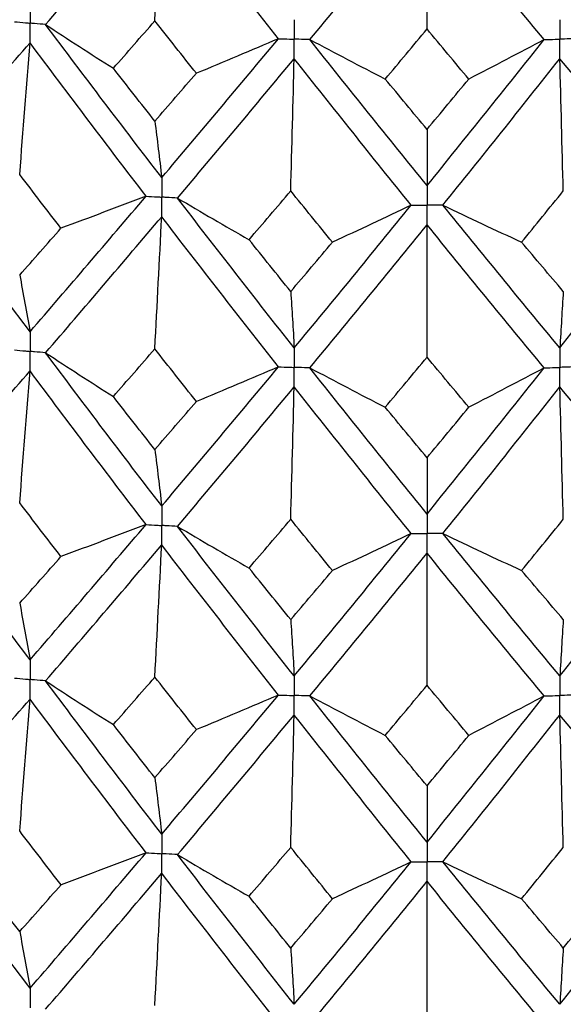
# Paper-space layout '_Isometric' of a CAD drawing. Header units: millimetres. Extents: x -25 to 231, y -14 to 362.
# Tile 31 of 58: x -3.09 to 1.03, y 25.47 to 32.94. Entities that reach past the tile are written whole.
import ezdxf

# ---------------------------------------------------------------- set-up
doc = ezdxf.new("R2010")
doc.units = ezdxf.units.MM

psp = doc.layouts.new('_Isometric')

# ---------------------------------------------------------------- linework, layer by layer
at = {"color": 7, "linetype": 'Continuous', "lineweight": 25}
for points in [[(-2.8929, 32.9019), (-2.6004, 33.2415), (-2.3067, 33.5857), (-2.0122, 33.9339)], [(-2.0644, 32.9308), (-2.0467, 33.2656), (-2.0293, 33.5999), (-2.0122, 33.9339)], [(-1.1272, 32.7948), (-1.4226, 33.17), (-1.7177, 33.5499), (-2.0122, 33.9339)], [(-0.8877, 32.7875), (-0.5922, 33.1449), (-0.2961, 33.5069), (0, 33.8731)], [(0, 32.8684), (0, 33.2036), (0, 33.5385), (0, 33.8731)], [(0.8877, 32.7875), (0.5922, 33.1449), (0.2961, 33.5069), (0, 33.8731)], [(-2.8929, 32.9019), (-2.7232, 32.7905), (-2.5519, 32.6799), (-2.3789, 32.5703)], [(-2.0122, 31.7406), (-2.3067, 32.1243), (-2.6003, 32.5109), (-2.8929, 32.9019)], [(-2.3789, 32.5703), (-2.2742, 32.6899), (-2.1694, 32.8101), (-2.0644, 32.9308)], [(-1.7494, 32.5321), (-1.8545, 32.6644), (-1.9595, 32.7974), (-2.0644, 32.9308)], [(-0.3165, 32.4887), (-0.211, 32.6147), (-0.1055, 32.7413), (0, 32.8684)], [(0.3165, 32.4887), (0.211, 32.6147), (0.1055, 32.7413), (0, 32.8684)], [(-3.885, 31.7602), (-3.5949, 32.0917), (-3.3037, 32.426), (-3.0114, 32.7645)], [(-3.0896, 31.7645), (-3.063, 32.0982), (-3.0369, 32.4315), (-3.0114, 32.7645)], [(-2.1314, 31.5999), (-2.4257, 31.9848), (-2.719, 32.3725), (-3.0114, 32.7645)], [(-2.0122, 31.7406), (-1.7176, 32.0886), (-1.4227, 32.4394), (-1.1272, 32.7948)], [(-1.1272, 32.7948), (-1.3333, 32.7062), (-1.5407, 32.6186), (-1.7494, 32.5321)], [(-0.8877, 32.7875), (-0.6988, 32.687), (-0.5083, 32.5874), (-0.3165, 32.4887)], [(0, 31.6797), (-0.2962, 32.0456), (-0.592, 32.4143), (-0.8877, 32.7875)], [(0, 31.6797), (0.2962, 32.0456), (0.592, 32.4143), (0.8877, 32.7875)], [(0.8877, 32.7875), (0.6988, 32.687), (0.5083, 32.5874), (0.3165, 32.4887)], [(-1.8929, 31.5854), (-1.5982, 31.9346), (-1.3031, 32.2866), (-1.0075, 32.6429)], [(-1.0336, 31.6397), (-1.0247, 31.9745), (-1.016, 32.3089), (-1.0075, 32.6429)], [(-0.1199, 31.5318), (-0.416, 31.8988), (-0.7119, 32.2687), (-1.0075, 32.6429)], [(0.1199, 31.5318), (0.416, 31.8988), (0.7119, 32.2687), (1.0075, 32.6429)], [(1.0336, 31.6397), (1.0247, 31.9745), (1.016, 32.3089), (1.0075, 32.6429)], [(1.8929, 31.5854), (1.5982, 31.9346), (1.3031, 32.2866), (1.0075, 32.6429)], [(-2.0644, 32.1692), (-2.1694, 32.3025), (-2.2742, 32.4361), (-2.3789, 32.5703)], [(-2.0644, 32.1692), (-1.9595, 32.2898), (-1.8545, 32.4106), (-1.7494, 32.5321)], [(0, 32.1067), (-0.1055, 32.2337), (-0.211, 32.3609), (-0.3165, 32.4887)], [(0, 32.1067), (0.1055, 32.2337), (0.211, 32.3609), (0.3165, 32.4887)], [(-2.0644, 32.1692), (-2.0467, 32.0298), (-2.0293, 31.8869), (-2.0122, 31.7406)], [(0, 32.1067), (0, 31.9679), (0, 31.8255), (0, 31.6797)], [(-3.0114, 30.5704), (-3.3038, 30.9632), (-3.5952, 31.36), (-3.885, 31.7602)], [(-2.7764, 31.3562), (-2.8809, 31.4919), (-2.9853, 31.628), (-3.0896, 31.7645)], [(-1.3498, 31.2696), (-1.2444, 31.3926), (-1.139, 31.516), (-1.0336, 31.6397)], [(-0.7172, 31.2505), (-0.8228, 31.3798), (-0.9282, 31.5096), (-1.0336, 31.6397)], [(0.7172, 31.2505), (0.8228, 31.3798), (0.9282, 31.5096), (1.0336, 31.6397)], [(-3.0114, 30.5704), (-2.719, 30.9097), (-2.4255, 31.2531), (-2.1314, 31.5999)], [(-2.1314, 31.5999), (-2.3452, 31.5176), (-2.5602, 31.4364), (-2.7764, 31.3562)], [(-1.8929, 31.5854), (-1.7135, 31.4793), (-1.5324, 31.374), (-1.3498, 31.2696)], [(-1.0075, 30.4488), (-1.3031, 30.8238), (-1.5984, 31.2029), (-1.8929, 31.5854)], [(-1.0075, 30.4488), (-0.7118, 30.8059), (-0.4158, 31.1671), (-0.1199, 31.5318)], [(-0.1199, 31.5318), (-0.3176, 31.4371), (-0.5167, 31.3433), (-0.7172, 31.2505)], [(0.1199, 31.5318), (0.3176, 31.4371), (0.5167, 31.3433), (0.7172, 31.2505)], [(1.0075, 30.4488), (0.7118, 30.8059), (0.4158, 31.1671), (0.1199, 31.5318)], [(1.0075, 30.4488), (1.3031, 30.8238), (1.5984, 31.2029), (1.8929, 31.5854)], [(-2.893, 30.4116), (-2.6003, 30.752), (-2.3065, 31.0964), (-2.0122, 31.4443)], [(-2.0644, 30.4412), (-2.0467, 30.776), (-2.0293, 31.1103), (-2.0122, 31.4443)], [(-1.1271, 30.3045), (-1.4227, 30.6805), (-1.7178, 31.0607), (-2.0122, 31.4443)], [(-0.8878, 30.2972), (-0.5921, 30.6554), (-0.296, 31.0177), (0, 31.3835)], [(0, 30.3788), (0, 30.714), (0, 31.0489), (0, 31.3835)], [(0.8878, 30.2972), (0.5921, 30.6554), (0.296, 31.0177), (0, 31.3835)], [(-3.0896, 31.0017), (-2.9853, 31.1194), (-2.8809, 31.2376), (-2.7764, 31.3562)], [(-1.0336, 30.8769), (-1.1391, 31.0074), (-1.2445, 31.1383), (-1.3498, 31.2696)], [(-1.0336, 30.8769), (-0.9282, 31.001), (-0.8227, 31.1255), (-0.7172, 31.2505)], [(1.0336, 30.8769), (0.9282, 31.001), (0.8227, 31.1255), (0.7172, 31.2505)], [(-3.0896, 31.0017), (-3.063, 30.8613), (-3.0369, 30.7176), (-3.0114, 30.5704)], [(-1.0336, 30.8769), (-1.0247, 30.7376), (-1.016, 30.5949), (-1.0075, 30.4488)], [(1.0336, 30.8769), (1.0247, 30.7376), (1.016, 30.5949), (1.0075, 30.4488)], [(-2.893, 30.4116), (-2.7234, 30.3002), (-2.5521, 30.1896), (-2.3793, 30.0799)], [(-2.0122, 29.2491), (-2.3064, 29.6321), (-2.6002, 30.0198), (-2.893, 30.4116)], [(-2.3793, 30.0799), (-2.2744, 30.1999), (-2.1695, 30.3203), (-2.0644, 30.4412)], [(-1.7491, 30.0417), (-1.8543, 30.1744), (-1.9594, 30.3076), (-2.0644, 30.4412)], [(-0.3168, 29.9984), (-0.2112, 30.1247), (-0.1056, 30.2515), (0, 30.3788)], [(0.3168, 29.9984), (0.2112, 30.1247), (0.1056, 30.2515), (0, 30.3788)], [(-3.885, 29.2689), (-3.5952, 29.5995), (-3.3039, 29.9347), (-3.0114, 30.2741)], [(-3.0896, 29.273), (-3.063, 29.607), (-3.0369, 29.9407), (-3.0114, 30.2741)], [(-2.1314, 29.1085), (-2.4254, 29.4925), (-2.7189, 29.8812), (-3.0114, 30.2741)], [(-2.0122, 29.2491), (-1.7179, 29.5963), (-1.4228, 29.9483), (-1.1271, 30.3045)], [(-1.1271, 30.3045), (-1.3331, 30.2159), (-1.5405, 30.1283), (-1.7491, 30.0417)], [(-0.8878, 30.2972), (-0.6989, 30.1967), (-0.5086, 30.097), (-0.3168, 29.9984)], [(0, 29.1882), (-0.2959, 29.5533), (-0.592, 29.9232), (-0.8878, 30.2972)], [(0, 29.1882), (0.2959, 29.5533), (0.592, 29.9232), (0.8878, 30.2972)], [(0.8878, 30.2972), (0.6989, 30.1967), (0.5086, 30.097), (0.3168, 29.9984)], [(-1.8929, 29.0941), (-1.5985, 29.4423), (-1.3032, 29.7953), (-1.0075, 30.1525)], [(-1.0336, 29.1483), (-1.0247, 29.4834), (-1.016, 29.8181), (-1.0075, 30.1525)], [(-0.1199, 29.0404), (-0.4157, 29.4065), (-0.7118, 29.7774), (-1.0075, 30.1525)], [(0.1199, 29.0404), (0.4157, 29.4065), (0.7118, 29.7774), (1.0075, 30.1525)], [(1.0336, 29.1483), (1.0247, 29.4834), (1.016, 29.8181), (1.0075, 30.1525)], [(1.8929, 29.0941), (1.5985, 29.4423), (1.3032, 29.7953), (1.0075, 30.1525)], [(-2.0644, 29.6777), (-2.1695, 29.8112), (-2.2744, 29.9453), (-2.3793, 30.0799)], [(-2.0644, 29.6777), (-1.9594, 29.7985), (-1.8543, 29.9198), (-1.7491, 30.0417)], [(0, 29.6152), (-0.1056, 29.7424), (-0.2112, 29.8701), (-0.3168, 29.9984)], [(0, 29.6152), (0.1056, 29.7424), (0.2112, 29.8701), (0.3168, 29.9984)], [(-2.0644, 29.6777), (-2.0467, 29.5382), (-2.0293, 29.3953), (-2.0122, 29.2491)], [(0, 29.6152), (0, 29.4762), (0, 29.3339), (0, 29.1882)], [(-3.0114, 28.0808), (-3.3039, 28.4735), (-3.5952, 28.8694), (-3.885, 29.2689)], [(-2.7767, 28.865), (-2.8811, 29.0005), (-2.9854, 29.1365), (-3.0896, 29.273)], [(-1.3494, 28.7784), (-1.2442, 28.9011), (-1.139, 29.0244), (-1.0336, 29.1483)], [(-0.7176, 28.7593), (-0.8229, 28.8884), (-0.9283, 29.0181), (-1.0336, 29.1483)], [(0.7176, 28.7593), (0.8229, 28.8884), (0.9283, 29.0181), (1.0336, 29.1483)], [(-3.0114, 28.0808), (-2.7189, 28.4201), (-2.4255, 28.7624), (-2.1314, 29.1085)], [(-2.1314, 29.1085), (-2.3453, 29.0263), (-2.5604, 28.9451), (-2.7767, 28.865)], [(-1.8929, 29.0941), (-1.7133, 28.9879), (-1.5321, 28.8827), (-1.3494, 28.7784)], [(-1.0075, 27.9592), (-1.3032, 28.3342), (-1.5984, 28.7123), (-1.8929, 29.0941)], [(1.0075, 27.9592), (1.3032, 28.3342), (1.5984, 28.7123), (1.8929, 29.0941)], [(-1.0075, 27.9592), (-0.7117, 28.3163), (-0.4158, 28.6765), (-0.1199, 29.0404)], [(-0.1199, 29.0404), (-0.3177, 28.9457), (-0.517, 28.852), (-0.7176, 28.7593)], [(0.1199, 29.0404), (0.3177, 28.9457), (0.517, 28.852), (0.7176, 28.7593)], [(1.0075, 27.9592), (0.7117, 28.3163), (0.4158, 28.6765), (0.1199, 29.0404)], [(-2.893, 27.922), (-2.6001, 28.2624), (-2.3065, 28.6061), (-2.0122, 28.9532)], [(-2.0644, 27.951), (-2.0467, 28.2854), (-2.0293, 28.6195), (-2.0122, 28.9532)], [(-1.1271, 27.8149), (-1.4228, 28.191), (-1.7179, 28.5704), (-2.0122, 28.9532)], [(-3.0896, 28.5116), (-2.9854, 28.629), (-2.8811, 28.7468), (-2.7767, 28.865)], [(-0.8878, 27.8077), (-0.5919, 28.1658), (-0.2959, 28.5273), (0, 28.8923)], [(0, 27.8886), (0, 28.2235), (0, 28.5581), (0, 28.8923)], [(0.8878, 27.8077), (0.5919, 28.1658), (0.2959, 28.5273), (0, 28.8923)], [(-1.0336, 28.3868), (-1.139, 28.517), (-1.2443, 28.6475), (-1.3494, 28.7784)], [(-1.0336, 28.3868), (-0.9283, 28.5106), (-0.8229, 28.6348), (-0.7176, 28.7593)], [(1.0336, 28.3868), (0.9283, 28.5106), (0.8229, 28.6348), (0.7176, 28.7593)], [(-3.0896, 28.5116), (-3.063, 28.3714), (-3.0369, 28.2278), (-3.0114, 28.0808)], [(-1.0336, 28.3868), (-1.0247, 28.2477), (-1.016, 28.1052), (-1.0075, 27.9592)], [(1.0336, 28.3868), (1.0247, 28.2477), (1.016, 28.1052), (1.0075, 27.9592)], [(-2.3792, 27.5903), (-2.2744, 27.7101), (-2.1694, 27.8304), (-2.0644, 27.951)], [(-1.7491, 27.5521), (-1.8543, 27.6846), (-1.9594, 27.8176), (-2.0644, 27.951)], [(-2.893, 27.922), (-2.7233, 27.8106), (-2.5521, 27.7), (-2.3792, 27.5903)], [(-2.0122, 26.7586), (-2.3066, 27.1425), (-2.6003, 27.5305), (-2.893, 27.922)], [(-0.3168, 27.5087), (-0.2112, 27.6349), (-0.1056, 27.7616), (0, 27.8886)], [(0.3168, 27.5087), (0.2112, 27.6349), (0.1056, 27.7616), (0, 27.8886)], [(-2.0122, 26.7586), (-1.7178, 27.1068), (-1.4226, 27.459), (-1.1271, 27.8149)], [(-1.1271, 27.8149), (-1.3332, 27.7263), (-1.5405, 27.6387), (-1.7491, 27.5521)], [(-0.8878, 27.8077), (-0.6989, 27.7071), (-0.5086, 27.6074), (-0.3168, 27.5087)], [(0, 26.6978), (-0.296, 27.0638), (-0.5921, 27.4339), (-0.8878, 27.8077)], [(0, 26.6978), (0.296, 27.0638), (0.5921, 27.4339), (0.8878, 27.8077)], [(0.8878, 27.8077), (0.6989, 27.7071), (0.5086, 27.6074), (0.3168, 27.5087)], [(-3.885, 26.7783), (-3.5951, 27.1097), (-3.3037, 27.4453), (-3.0114, 27.7845)], [(-3.0896, 26.7833), (-3.063, 27.1174), (-3.0369, 27.4511), (-3.0114, 27.7845)], [(-2.1313, 26.6179), (-2.4255, 27.0028), (-2.719, 27.3919), (-3.0114, 27.7845)], [(-1.893, 26.6035), (-1.5984, 26.9526), (-1.3031, 27.306), (-1.0075, 27.6629)], [(-1.0336, 26.6586), (-1.0247, 26.9937), (-1.016, 27.3285), (-1.0075, 27.6629)], [(-0.1198, 26.5498), (-0.4159, 26.9168), (-0.7119, 27.2881), (-1.0075, 27.6629)], [(0.1198, 26.5498), (0.4159, 26.9168), (0.7119, 27.2881), (1.0075, 27.6629)], [(1.0336, 26.6586), (1.0247, 26.9937), (1.016, 27.3285), (1.0075, 27.6629)], [(1.893, 26.6035), (1.5984, 26.9526), (1.3031, 27.306), (1.0075, 27.6629)], [(-2.0644, 27.1879), (-2.1695, 27.3216), (-2.2744, 27.4557), (-2.3792, 27.5903)], [(-2.0644, 27.1879), (-1.9594, 27.3088), (-1.8543, 27.4302), (-1.7491, 27.5521)], [(0, 27.1255), (-0.1056, 27.2527), (-0.2112, 27.3805), (-0.3168, 27.5087)], [(0, 27.1255), (0.1056, 27.2527), (0.2112, 27.3805), (0.3168, 27.5087)], [(-2.0644, 27.1879), (-2.0467, 27.0482), (-2.0293, 26.9051), (-2.0122, 26.7586)], [(0, 27.1255), (0, 26.9863), (0, 26.8437), (0, 26.6978)], [(-3.0114, 25.5896), (-3.3036, 25.9812), (-3.595, 26.3776), (-3.885, 26.7783)], [(-2.7763, 26.3743), (-2.8808, 26.5101), (-2.9853, 26.6465), (-3.0896, 26.7833)], [(-3.0114, 25.5896), (-2.7192, 25.9278), (-2.4257, 26.2707), (-2.1313, 26.6179)], [(-2.1313, 26.6179), (-2.3451, 26.5357), (-2.5601, 26.4544), (-2.7763, 26.3743)], [(-1.893, 26.6035), (-1.7135, 26.4973), (-1.5324, 26.3921), (-1.3499, 26.2878)], [(-1.0075, 25.468), (-1.3029, 25.8418), (-1.5982, 26.2205), (-1.893, 26.6035)], [(-1.3499, 26.2878), (-1.2445, 26.4109), (-1.1391, 26.5345), (-1.0336, 26.6586)], [(-0.7171, 26.2686), (-0.8227, 26.3981), (-0.9282, 26.5281), (-1.0336, 26.6586)], [(0.7171, 26.2686), (0.8227, 26.3981), (0.9282, 26.5281), (1.0336, 26.6586)], [(1.0075, 25.468), (1.3029, 25.8418), (1.5982, 26.2205), (1.893, 26.6035)], [(-1.0075, 25.468), (-0.712, 25.824), (-0.416, 26.1848), (-0.1198, 26.5498)], [(-0.1198, 26.5498), (-0.3175, 26.4551), (-0.5167, 26.3614), (-0.7171, 26.2686)], [(0.1198, 26.5498), (0.3175, 26.4551), (0.5167, 26.3614), (0.7171, 26.2686)], [(1.0075, 25.468), (0.712, 25.824), (0.416, 26.1848), (0.1198, 26.5498)], [(-2.8929, 25.431), (-2.6004, 25.7702), (-2.3067, 26.1141), (-2.0122, 26.4623)], [(-2.0644, 25.4594), (-2.0467, 25.7941), (-2.0293, 26.1284), (-2.0122, 26.4623)], [(-1.1272, 25.3239), (-1.4225, 25.6987), (-1.7177, 26.0784), (-2.0122, 26.4623)], [(-3.0896, 26.0199), (-3.1939, 26.1566), (-3.298, 26.2938), (-3.4021, 26.4315)], [(-3.0896, 26.0199), (-2.9853, 26.1375), (-2.8809, 26.2556), (-2.7763, 26.3743)], [(-0.8877, 25.3166), (-0.5922, 25.6736), (-0.2961, 26.0354), (0, 26.4014)], [(0, 25.397), (0, 25.7322), (0, 26.067), (0, 26.4014)], [(0.8877, 25.3166), (0.5922, 25.6736), (0.2961, 26.0354), (0, 26.4014)], [(-1.0336, 25.8952), (-1.1391, 26.0255), (-1.2445, 26.1564), (-1.3499, 26.2878)], [(-1.0336, 25.8952), (-0.9282, 26.0191), (-0.8227, 26.1436), (-0.7171, 26.2686)], [(1.0336, 25.8952), (0.9282, 26.0191), (0.8227, 26.1436), (0.7171, 26.2686)], [(1.0336, 25.8952), (1.1391, 26.0255), (1.2445, 26.1564), (1.3499, 26.2878)], [(-3.0896, 26.0199), (-3.063, 25.8798), (-3.037, 25.7364), (-3.0114, 25.5896)], [(-1.0336, 25.8952), (-1.0247, 25.7562), (-1.016, 25.6137), (-1.0075, 25.468)], [(1.0336, 25.8952), (1.0247, 25.7562), (1.016, 25.6137), (1.0075, 25.468)]]:
    psp.add_open_spline(points, degree=3, dxfattribs=at)
for points, knots in [([(-3.0114, 33.0605), (-3.0114, 33.0207), (-3.0114, 32.9808), (-3.0114, 32.9409), (-3.0114, 32.9315), (-3.0114, 32.9221), (-3.0114, 32.9126)], [0, 0, 0, 0, 0.0001465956, 0.0001465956, 0.0001465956, 0.0001812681, 0.0001812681, 0.0001812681, 0.0001812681]), ([(-3.1298, 32.9236), (-3.1017, 32.9209), (-3.0737, 32.9183), (-3.0456, 32.9158), (-3.0342, 32.9147), (-3.0228, 32.9137), (-3.0114, 32.9126)], [0, 0, 0, 0, 0.000085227, 0.000085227, 0.000085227, 0.0001198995, 0.0001198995, 0.0001198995, 0.0001198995]), ([(-2.8929, 32.9019), (-2.921, 32.9044), (-2.9491, 32.9069), (-2.9771, 32.9095), (-2.9885, 32.9105), (-2.9999, 32.9116), (-3.0114, 32.9126)], [0, 0, 0, 0, 0.000085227, 0.000085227, 0.000085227, 0.0001198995, 0.0001198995, 0.0001198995, 0.0001198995]), ([(-3.0114, 32.7645), (-3.0114, 32.8045), (-3.0114, 32.8444), (-3.0114, 32.8843), (-3.0114, 32.8937), (-3.0114, 32.9032), (-3.0114, 32.9126)], [0, 0, 0, 0, 0.0001465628, 0.0001465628, 0.0001465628, 0.0001812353, 0.0001812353, 0.0001812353, 0.0001812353]), ([(-1.0075, 32.9389), (-1.0075, 32.8991), (-1.0075, 32.8592), (-1.0075, 32.8193), (-1.0075, 32.8099), (-1.0075, 32.8005), (-1.0075, 32.791)], [0, 0, 0, 0, 0.0001465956, 0.0001465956, 0.0001465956, 0.0001812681, 0.0001812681, 0.0001812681, 0.0001812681]), ([(1.0075, 32.9389), (1.0075, 32.8991), (1.0075, 32.8592), (1.0075, 32.8193), (1.0075, 32.8099), (1.0075, 32.8005), (1.0075, 32.791)], [0, 0, 0, 0, 0.0001465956, 0.0001465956, 0.0001465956, 0.0001812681, 0.0001812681, 0.0001812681, 0.0001812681]), ([(-1.1272, 32.7948), (-1.0988, 32.7939), (-1.0705, 32.793), (-1.0421, 32.7921), (-1.0306, 32.7917), (-1.019, 32.7914), (-1.0075, 32.791)], [0, 0, 0, 0, 0.000085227, 0.000085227, 0.000085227, 0.0001198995, 0.0001198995, 0.0001198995, 0.0001198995]), ([(-0.8877, 32.7875), (-0.9161, 32.7883), (-0.9445, 32.7892), (-0.9728, 32.79), (-0.9844, 32.7903), (-0.9959, 32.7907), (-1.0075, 32.791)], [0, 0, 0, 0, 0.000085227, 0.000085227, 0.000085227, 0.0001198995, 0.0001198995, 0.0001198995, 0.0001198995]), ([(-1.0075, 32.6429), (-1.0075, 32.6829), (-1.0075, 32.7228), (-1.0075, 32.7627), (-1.0075, 32.7722), (-1.0075, 32.7816), (-1.0075, 32.791)], [0, 0, 0, 0, 0.0001465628, 0.0001465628, 0.0001465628, 0.0001812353, 0.0001812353, 0.0001812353, 0.0001812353]), ([(0.8877, 32.7875), (0.9161, 32.7883), (0.9445, 32.7892), (0.9728, 32.79), (0.9844, 32.7903), (0.9959, 32.7907), (1.0075, 32.791)], [0, 0, 0, 0, 0.000085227, 0.000085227, 0.000085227, 0.0001198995, 0.0001198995, 0.0001198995, 0.0001198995]), ([(1.1272, 32.7948), (1.0988, 32.7939), (1.0705, 32.793), (1.0421, 32.7921), (1.0306, 32.7917), (1.019, 32.7914), (1.0075, 32.791)], [0, 0, 0, 0, 0.000085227, 0.000085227, 0.000085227, 0.0001198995, 0.0001198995, 0.0001198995, 0.0001198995]), ([(1.0075, 32.6429), (1.0075, 32.6829), (1.0075, 32.7228), (1.0075, 32.7627), (1.0075, 32.7722), (1.0075, 32.7816), (1.0075, 32.791)], [0, 0, 0, 0, 0.0001465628, 0.0001465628, 0.0001465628, 0.0001812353, 0.0001812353, 0.0001812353, 0.0001812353]), ([(-2.0122, 31.7406), (-2.0122, 31.7007), (-2.0122, 31.6608), (-2.0122, 31.6209), (-2.0122, 31.6114), (-2.0122, 31.602), (-2.0122, 31.5926)], [0, 0, 0, 0, 0.0001466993, 0.0001466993, 0.0001466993, 0.0001813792, 0.0001813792, 0.0001813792, 0.0001813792]), ([(0, 31.6797), (0, 31.6398), (0, 31.5999), (0, 31.56), (0, 31.5506), (0, 31.5411), (0, 31.5317)], [0, 0, 0, 0, 0.0001466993, 0.0001466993, 0.0001466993, 0.0001813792, 0.0001813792, 0.0001813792, 0.0001813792]), ([(-2.1314, 31.5999), (-2.1031, 31.5981), (-2.0749, 31.5964), (-2.0467, 31.5947), (-2.0352, 31.594), (-2.0237, 31.5933), (-2.0122, 31.5926)], [0, 0, 0, 0, 0.0000851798, 0.0000851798, 0.0000851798, 0.0001198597, 0.0001198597, 0.0001198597, 0.0001198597]), ([(-1.8929, 31.5854), (-1.9212, 31.5871), (-1.9494, 31.5888), (-1.9777, 31.5905), (-1.9892, 31.5912), (-2.0007, 31.5919), (-2.0122, 31.5926)], [0, 0, 0, 0, 0.0000851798, 0.0000851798, 0.0000851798, 0.0001198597, 0.0001198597, 0.0001198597, 0.0001198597]), ([(-2.0122, 31.4443), (-2.0122, 31.4843), (-2.0122, 31.5243), (-2.0122, 31.5642), (-2.0122, 31.5737), (-2.0122, 31.5831), (-2.0122, 31.5926)], [0, 0, 0, 0, 0.0001467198, 0.0001467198, 0.0001467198, 0.0001813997, 0.0001813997, 0.0001813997, 0.0001813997]), ([(-0.1199, 31.5318), (-0.0915, 31.5317), (-0.0631, 31.5317), (-0.0347, 31.5317), (-0.0231, 31.5317), (-0.0116, 31.5317), (0, 31.5317)], [0, 0, 0, 0, 0.0000851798, 0.0000851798, 0.0000851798, 0.0001198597, 0.0001198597, 0.0001198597, 0.0001198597]), ([(0.1199, 31.5318), (0.0915, 31.5317), (0.0631, 31.5317), (0.0347, 31.5317), (0.0231, 31.5317), (0.0116, 31.5317), (0, 31.5317)], [0, 0, 0, 0, 0.0000851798, 0.0000851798, 0.0000851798, 0.0001198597, 0.0001198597, 0.0001198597, 0.0001198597]), ([(0, 31.3835), (0, 31.4234), (0, 31.4634), (0, 31.5034), (0, 31.5128), (0, 31.5222), (0, 31.5317)], [0, 0, 0, 0, 0.0001467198, 0.0001467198, 0.0001467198, 0.0001813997, 0.0001813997, 0.0001813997, 0.0001813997]), ([(-3.0114, 30.5704), (-3.0114, 30.5305), (-3.0114, 30.4906), (-3.0114, 30.4506), (-3.0114, 30.4412), (-3.0114, 30.4318), (-3.0114, 30.4223)], [0, 0, 0, 0, 0.0001467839, 0.0001467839, 0.0001467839, 0.0001814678, 0.0001814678, 0.0001814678, 0.0001814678]), ([(-3.1297, 30.4333), (-3.1017, 30.4306), (-3.0736, 30.428), (-3.0456, 30.4255), (-3.0342, 30.4244), (-3.0228, 30.4234), (-3.0114, 30.4223)], [0, 0, 0, 0, 0.0000851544, 0.0000851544, 0.0000851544, 0.0001198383, 0.0001198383, 0.0001198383, 0.0001198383]), ([(-2.893, 30.4116), (-2.921, 30.4141), (-2.9491, 30.4167), (-2.9771, 30.4192), (-2.9885, 30.4202), (-2.9999, 30.4213), (-3.0114, 30.4223)], [0, 0, 0, 0, 0.0000851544, 0.0000851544, 0.0000851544, 0.0001198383, 0.0001198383, 0.0001198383, 0.0001198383]), ([(-3.0114, 30.2741), (-3.0114, 30.3141), (-3.0114, 30.354), (-3.0114, 30.394), (-3.0114, 30.4034), (-3.0114, 30.4129), (-3.0114, 30.4223)], [0, 0, 0, 0, 0.0001467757, 0.0001467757, 0.0001467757, 0.0001814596, 0.0001814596, 0.0001814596, 0.0001814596]), ([(-1.0075, 30.4488), (-1.0075, 30.4089), (-1.0075, 30.369), (-1.0075, 30.3291), (-1.0075, 30.3196), (-1.0075, 30.3102), (-1.0075, 30.3007)], [0, 0, 0, 0, 0.0001467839, 0.0001467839, 0.0001467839, 0.0001814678, 0.0001814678, 0.0001814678, 0.0001814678]), ([(1.0075, 30.4488), (1.0075, 30.4089), (1.0075, 30.369), (1.0075, 30.3291), (1.0075, 30.3196), (1.0075, 30.3102), (1.0075, 30.3007)], [0, 0, 0, 0, 0.0001467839, 0.0001467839, 0.0001467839, 0.0001814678, 0.0001814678, 0.0001814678, 0.0001814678]), ([(-1.1271, 30.3045), (-1.0988, 30.3036), (-1.0704, 30.3027), (-1.0421, 30.3018), (-1.0306, 30.3014), (-1.019, 30.3011), (-1.0075, 30.3007)], [0, 0, 0, 0, 0.0000851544, 0.0000851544, 0.0000851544, 0.0001198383, 0.0001198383, 0.0001198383, 0.0001198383]), ([(-0.8878, 30.2972), (-0.9161, 30.298), (-0.9445, 30.2989), (-0.9728, 30.2997), (-0.9844, 30.3), (-0.9959, 30.3004), (-1.0075, 30.3007)], [0, 0, 0, 0, 0.0000851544, 0.0000851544, 0.0000851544, 0.0001198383, 0.0001198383, 0.0001198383, 0.0001198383]), ([(-1.0075, 30.1525), (-1.0075, 30.1925), (-1.0075, 30.2325), (-1.0075, 30.2724), (-1.0075, 30.2819), (-1.0075, 30.2913), (-1.0075, 30.3007)], [0, 0, 0, 0, 0.0001467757, 0.0001467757, 0.0001467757, 0.0001814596, 0.0001814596, 0.0001814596, 0.0001814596]), ([(0.8878, 30.2972), (0.9161, 30.298), (0.9445, 30.2989), (0.9728, 30.2997), (0.9844, 30.3), (0.9959, 30.3004), (1.0075, 30.3007)], [0, 0, 0, 0, 0.0000851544, 0.0000851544, 0.0000851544, 0.0001198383, 0.0001198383, 0.0001198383, 0.0001198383]), ([(1.1271, 30.3045), (1.0988, 30.3036), (1.0704, 30.3027), (1.0421, 30.3018), (1.0306, 30.3014), (1.019, 30.3011), (1.0075, 30.3007)], [0, 0, 0, 0, 0.0000851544, 0.0000851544, 0.0000851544, 0.0001198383, 0.0001198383, 0.0001198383, 0.0001198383]), ([(1.0075, 30.1525), (1.0075, 30.1925), (1.0075, 30.2325), (1.0075, 30.2724), (1.0075, 30.2819), (1.0075, 30.2913), (1.0075, 30.3007)], [0, 0, 0, 0, 0.0001467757, 0.0001467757, 0.0001467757, 0.0001814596, 0.0001814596, 0.0001814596, 0.0001814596]), ([(-2.0122, 29.2491), (-2.0122, 29.2092), (-2.0122, 29.1694), (-2.0122, 29.1295), (-2.0122, 29.1201), (-2.0122, 29.1106), (-2.0122, 29.1012)], [0, 0, 0, 0, 0.0001465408, 0.0001465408, 0.0001465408, 0.0001812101, 0.0001812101, 0.0001812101, 0.0001812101]), ([(0, 29.1882), (0, 29.1484), (0, 29.1085), (0, 29.0686), (0, 29.0592), (0, 29.0498), (0, 29.0403)], [0, 0, 0, 0, 0.0001465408, 0.0001465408, 0.0001465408, 0.0001812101, 0.0001812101, 0.0001812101, 0.0001812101]), ([(-2.1314, 29.1085), (-2.1032, 29.1068), (-2.0749, 29.105), (-2.0467, 29.1033), (-2.0352, 29.1026), (-2.0237, 29.1019), (-2.0122, 29.1012)], [0, 0, 0, 0, 0.0000852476, 0.0000852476, 0.0000852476, 0.0001199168, 0.0001199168, 0.0001199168, 0.0001199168]), ([(-1.8929, 29.0941), (-1.9212, 29.0957), (-1.9494, 29.0974), (-1.9777, 29.0991), (-1.9892, 29.0998), (-2.0007, 29.1005), (-2.0122, 29.1012)], [0, 0, 0, 0, 0.0000852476, 0.0000852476, 0.0000852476, 0.0001199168, 0.0001199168, 0.0001199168, 0.0001199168]), ([(-2.0122, 28.9532), (-2.0122, 28.9931), (-2.0122, 29.033), (-2.0122, 29.0729), (-2.0122, 29.0823), (-2.0122, 29.0918), (-2.0122, 29.1012)], [0, 0, 0, 0, 0.000146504, 0.000146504, 0.000146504, 0.0001811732, 0.0001811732, 0.0001811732, 0.0001811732]), ([(-0.1199, 29.0404), (-0.0915, 29.0404), (-0.0631, 29.0403), (-0.0347, 29.0403), (-0.0231, 29.0403), (-0.0116, 29.0403), (0, 29.0403)], [0, 0, 0, 0, 0.0000852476, 0.0000852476, 0.0000852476, 0.0001199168, 0.0001199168, 0.0001199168, 0.0001199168]), ([(0.1199, 29.0404), (0.0915, 29.0404), (0.0631, 29.0403), (0.0347, 29.0403), (0.0231, 29.0403), (0.0116, 29.0403), (0, 29.0403)], [0, 0, 0, 0, 0.0000852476, 0.0000852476, 0.0000852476, 0.0001199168, 0.0001199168, 0.0001199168, 0.0001199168]), ([(0, 28.8923), (0, 28.9322), (0, 28.9721), (0, 29.012), (0, 29.0214), (0, 29.0309), (0, 29.0403)], [0, 0, 0, 0, 0.000146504, 0.000146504, 0.000146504, 0.0001811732, 0.0001811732, 0.0001811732, 0.0001811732]), ([(-3.0114, 28.0808), (-3.0114, 28.0409), (-3.0114, 28.001), (-3.0114, 27.9611), (-3.0114, 27.9516), (-3.0114, 27.9422), (-3.0114, 27.9328)], [0, 0, 0, 0, 0.0001467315, 0.0001467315, 0.0001467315, 0.0001814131, 0.0001814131, 0.0001814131, 0.0001814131]), ([(-3.1297, 27.9437), (-3.1017, 27.9411), (-3.0737, 27.9385), (-3.0456, 27.9359), (-3.0342, 27.9348), (-3.0228, 27.9338), (-3.0114, 27.9328)], [0, 0, 0, 0, 0.0000851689, 0.0000851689, 0.0000851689, 0.0001198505, 0.0001198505, 0.0001198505, 0.0001198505]), ([(-1.0075, 27.9592), (-1.0075, 27.9193), (-1.0075, 27.8794), (-1.0075, 27.8395), (-1.0075, 27.83), (-1.0075, 27.8206), (-1.0075, 27.8112)], [0, 0, 0, 0, 0.0001467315, 0.0001467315, 0.0001467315, 0.0001814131, 0.0001814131, 0.0001814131, 0.0001814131]), ([(1.0075, 27.9592), (1.0075, 27.9193), (1.0075, 27.8794), (1.0075, 27.8395), (1.0075, 27.83), (1.0075, 27.8206), (1.0075, 27.8112)], [0, 0, 0, 0, 0.0001467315, 0.0001467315, 0.0001467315, 0.0001814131, 0.0001814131, 0.0001814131, 0.0001814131]), ([(-2.893, 27.922), (-2.921, 27.9246), (-2.9491, 27.9271), (-2.9771, 27.9296), (-2.9885, 27.9307), (-2.9999, 27.9317), (-3.0114, 27.9328)], [0, 0, 0, 0, 0.0000851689, 0.0000851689, 0.0000851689, 0.0001198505, 0.0001198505, 0.0001198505, 0.0001198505]), ([(-3.0114, 27.7845), (-3.0114, 27.8245), (-3.0114, 27.8645), (-3.0114, 27.9044), (-3.0114, 27.9139), (-3.0114, 27.9233), (-3.0114, 27.9328)], [0, 0, 0, 0, 0.0001467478, 0.0001467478, 0.0001467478, 0.0001814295, 0.0001814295, 0.0001814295, 0.0001814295]), ([(-1.1271, 27.8149), (-1.0988, 27.814), (-1.0704, 27.8131), (-1.0421, 27.8122), (-1.0306, 27.8119), (-1.019, 27.8115), (-1.0075, 27.8112)], [0, 0, 0, 0, 0.0000851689, 0.0000851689, 0.0000851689, 0.0001198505, 0.0001198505, 0.0001198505, 0.0001198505]), ([(-0.8878, 27.8077), (-0.9161, 27.8085), (-0.9445, 27.8093), (-0.9728, 27.8101), (-0.9844, 27.8105), (-0.9959, 27.8108), (-1.0075, 27.8112)], [0, 0, 0, 0, 0.0000851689, 0.0000851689, 0.0000851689, 0.0001198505, 0.0001198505, 0.0001198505, 0.0001198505]), ([(-1.0075, 27.6629), (-1.0075, 27.7029), (-1.0075, 27.7429), (-1.0075, 27.7828), (-1.0075, 27.7923), (-1.0075, 27.8017), (-1.0075, 27.8112)], [0, 0, 0, 0, 0.0001467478, 0.0001467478, 0.0001467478, 0.0001814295, 0.0001814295, 0.0001814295, 0.0001814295]), ([(0.8878, 27.8077), (0.9161, 27.8085), (0.9445, 27.8093), (0.9728, 27.8101), (0.9844, 27.8105), (0.9959, 27.8108), (1.0075, 27.8112)], [0, 0, 0, 0, 0.0000851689, 0.0000851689, 0.0000851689, 0.0001198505, 0.0001198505, 0.0001198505, 0.0001198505]), ([(1.1271, 27.8149), (1.0988, 27.814), (1.0704, 27.8131), (1.0421, 27.8122), (1.0306, 27.8119), (1.019, 27.8115), (1.0075, 27.8112)], [0, 0, 0, 0, 0.0000851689, 0.0000851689, 0.0000851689, 0.0001198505, 0.0001198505, 0.0001198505, 0.0001198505]), ([(1.0075, 27.6629), (1.0075, 27.7029), (1.0075, 27.7429), (1.0075, 27.7828), (1.0075, 27.7923), (1.0075, 27.8017), (1.0075, 27.8112)], [0, 0, 0, 0, 0.0001467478, 0.0001467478, 0.0001467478, 0.0001814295, 0.0001814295, 0.0001814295, 0.0001814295]), ([(-2.0122, 26.7586), (-2.0122, 26.7187), (-2.0122, 26.6788), (-2.0122, 26.6389), (-2.0122, 26.6295), (-2.0122, 26.62), (-2.0122, 26.6106)], [0, 0, 0, 0, 0.0001467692, 0.0001467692, 0.0001467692, 0.0001814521, 0.0001814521, 0.0001814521, 0.0001814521]), ([(0, 26.6978), (0, 26.6579), (0, 26.618), (0, 26.578), (0, 26.5686), (0, 26.5591), (0, 26.5497)], [0, 0, 0, 0, 0.0001467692, 0.0001467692, 0.0001467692, 0.0001814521, 0.0001814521, 0.0001814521, 0.0001814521]), ([(-2.1313, 26.6179), (-2.1031, 26.6162), (-2.0749, 26.6144), (-2.0467, 26.6127), (-2.0352, 26.612), (-2.0237, 26.6113), (-2.0122, 26.6106)], [0, 0, 0, 0, 0.0000851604, 0.0000851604, 0.0000851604, 0.0001198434, 0.0001198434, 0.0001198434, 0.0001198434]), ([(-1.893, 26.6035), (-1.9212, 26.6051), (-1.9494, 26.6068), (-1.9777, 26.6085), (-1.9892, 26.6092), (-2.0007, 26.6099), (-2.0122, 26.6106)], [0, 0, 0, 0, 0.0000851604, 0.0000851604, 0.0000851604, 0.0001198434, 0.0001198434, 0.0001198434, 0.0001198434]), ([(-2.0122, 26.4623), (-2.0122, 26.5023), (-2.0122, 26.5423), (-2.0122, 26.5823), (-2.0122, 26.5917), (-2.0122, 26.6011), (-2.0122, 26.6106)], [0, 0, 0, 0, 0.0001467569, 0.0001467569, 0.0001467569, 0.0001814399, 0.0001814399, 0.0001814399, 0.0001814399]), ([(-0.1198, 26.5498), (-0.0915, 26.5498), (-0.0631, 26.5497), (-0.0347, 26.5497), (-0.0231, 26.5497), (-0.0116, 26.5497), (0, 26.5497)], [0, 0, 0, 0, 0.0000851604, 0.0000851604, 0.0000851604, 0.0001198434, 0.0001198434, 0.0001198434, 0.0001198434]), ([(0.1198, 26.5498), (0.0915, 26.5498), (0.0631, 26.5497), (0.0347, 26.5497), (0.0231, 26.5497), (0.0116, 26.5497), (0, 26.5497)], [0, 0, 0, 0, 0.0000851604, 0.0000851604, 0.0000851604, 0.0001198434, 0.0001198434, 0.0001198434, 0.0001198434]), ([(0, 26.4014), (0, 26.4414), (0, 26.4814), (0, 26.5214), (0, 26.5308), (0, 26.5403), (0, 26.5497)], [0, 0, 0, 0, 0.0001467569, 0.0001467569, 0.0001467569, 0.0001814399, 0.0001814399, 0.0001814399, 0.0001814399]), ([(-3.0114, 25.5896), (-3.0114, 25.5497), (-3.0114, 25.5099), (-3.0114, 25.4701), (-3.0114, 25.4606), (-3.0114, 25.4512), (-3.0114, 25.4417)], [0, 0, 0, 0, 0.0001464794, 0.0001464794, 0.0001464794, 0.000181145, 0.000181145, 0.000181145, 0.000181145])]:
    psp.add_open_spline(points, degree=3, knots=knots, dxfattribs=at)

doc.saveas('drawing.dxf')
